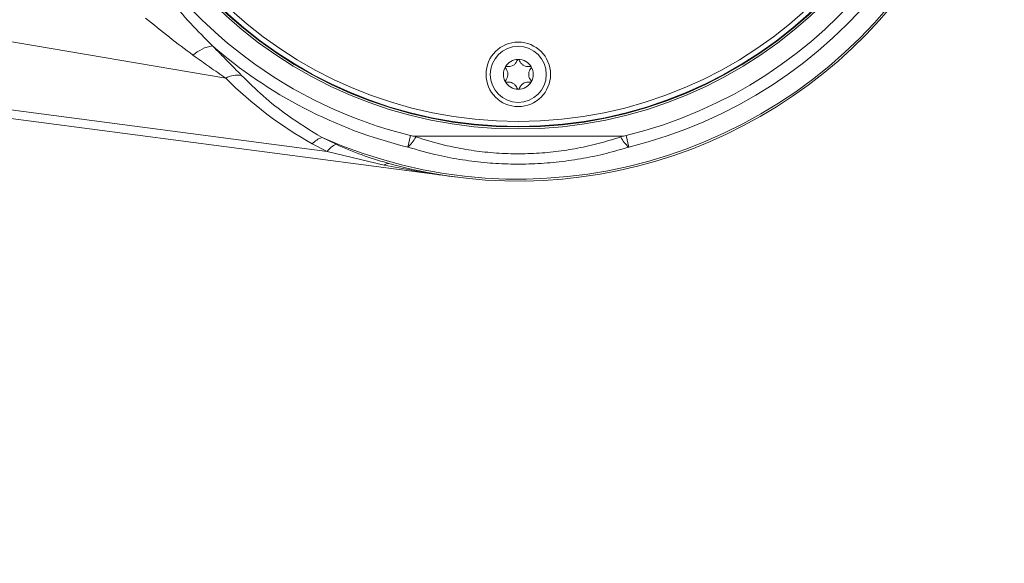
# Model space of a CAD drawing. Header units: millimetres. Extents: x 0 to 8410, y 0 to 5940.
# Tile 238 of 256: x 6174 to 6373, y 3633 to 3742. Entities that reach past the tile are written whole.
import ezdxf

# ---------------------------------------------------------------- set-up
doc = ezdxf.new("R2010")
doc.units = ezdxf.units.MM
doc.header["$LTSCALE"] = 10
doc.styles.add('SLDTEXTSTYLE0', font='TXT', dxfattribs={"width": 0.605})
doc.dimstyles.new('SLDDIMSTYLE0', dxfattribs={"dimtxt": 50, "dimasz": 50, "dimexe": 0, "dimexo": 0.0625, "dimgap": 12.5, "dimtad": 1, "dimtoh": 1, "dimdec": 1, "dimrnd": 1e-09, "dimzin": 12, "dimdsep": 46, "dimtxsty": 'SLDTEXTSTYLE0', "dimsah": 1, "dimcen": 0.09, "dimadec": 0, "dimazin": 0, "dimtfac": 1, "dimtofl": 0, "dimtmove": 0, "dimatfit": 3, "dimfxl": 0, "dimfrac": 2, "dimtolj": 1, "dimtzin": 12, "dimarcsym": 0})

# ---------------------------------------------------------------- blocks, each defined once
blk = doc.blocks.new('*D6')
at = {"color": 7, "linetype": 'Continuous', "lineweight": 0}
for p, q in [((5314.72, 3632.57), (5314.72, 4122.01)), ((6274.72, 3807.57), (6274.72, 4122.01)), ((6274.72, 4107.01), (5314.72, 4107.01))]:
    blk.add_line(p, q, dxfattribs=at)
for points in [[(5314.72, 4107.01), (5364.72, 4099.51), (5364.72, 4114.51)], [(6274.72, 4107.01), (6224.72, 4114.51), (6224.72, 4099.51)]]:
    blk.add_solid(points, dxfattribs=at)
at = {"color": 7, "linetype": 'Continuous', "lineweight": 0, "insert": (5737.44, 4171.46), "char_height": 50, "attachment_point": 1, "style": 'SLDTEXTSTYLE0'}
blk.add_mtext('960', dxfattribs=at)

msp = doc.modelspace()

# ---------------------------------------------------------------- linework, layer by layer
at = {"color": 8, "linetype": 'Continuous', "lineweight": 0}
for p, q in [((6215.723216, 3730.309014), (6148.189487, 3741.756896)), ((6106.232072, 3732.623714), (6236.190786, 3715.543493)), ((6252.42334, 3716.427829), (6252.990127, 3718.744322)), ((6296.459245, 3718.744322), (6297.026033, 3716.427829)), ((6236.190786, 3715.543493), (6233.190976, 3717.084695)), ((6235.146013, 3718.35456), (6237.979395, 3716.982681)), ((6254.475877, 3718.615499), (6254.032212, 3718.484305)), ((6295.41716, 3718.484305), (6294.973496, 3718.615499)), ((6247.698376, 3712.753492), (6236.190786, 3715.543493))]:
    msp.add_line(p, q, dxfattribs=at)
at = {"color": 7, "linetype": 'Continuous', "lineweight": 0}
for p, q in [((6261.954556, 3710.410343), (6106.475008, 3730.844718)), ((6253.96768, 3718.619164), (6254.475877, 3718.615499)), ((6254.475877, 3718.615499), (6294.973496, 3718.615499)), ((6294.973496, 3718.615499), (6295.481693, 3718.619164)), ((6248.224539, 3713.242872), (6248.642438, 3713.109335))]:
    msp.add_line(p, q, dxfattribs=at)
for centre, radius in [((6274.724686, 3807.574759), 87.5), ((6274.724686, 3807.574759), 87), ((6274.724686, 3807.574759), 86), ((6274.724686, 3731.074759), 6.5), ((6274.724686, 3731.074759), 5.65)]:
    msp.add_circle(centre, radius, dxfattribs=at)
at = {"color": 8, "linetype": 'Continuous', "lineweight": 0}
msp.add_circle((6274.724686, 3807.574759), 87.1, dxfattribs=at)
at = {"color": 7, "linetype": 'Continuous', "lineweight": 0}
for centre, radius, start, end in [((6274.724686, 3807.574759), 98, 254.56497697, 112.64822327), ((6274.724686, 3807.574759), 91.450739, 283.74871553, 76.25128447), ((6274.724686, 3807.574759), 91.450739, 209.79642461, 256.25128447), ((6274.724686, 3731.074759), 3, 150, 210), ((6274.724686, 3731.074759), 3, 90, 150), ((6274.724686, 3731.074759), 3, 30, 90), ((6274.724686, 3731.074759), 3, 330, 30), ((6274.724686, 3731.074759), 3, 210, 270), ((6274.724686, 3731.074759), 3, 270, 330), ((6254.032212, 3723.003386), 4.384697, 256.25128447, 269.15670466), ((6295.41716, 3723.003386), 4.384697, 270.84329534, 283.74871553)]:
    msp.add_arc(centre, radius, start, end, dxfattribs=at)
at = {"color": 8, "linetype": 'Continuous', "lineweight": 0}
for centre, radius, start, end in [((6274.724686, 3807.574759), 97.604894, 246.07760768, 122.74227267), ((6274.724686, 3807.574759), 93.835564, 283.74871553, 76.25128447), ((6214.202346, 3729.396624), 7.509437, 98.54496105, 132.49201019), ((6274.724686, 3807.574759), 93.835564, 228.93810705, 256.25128447), ((6218.136856, 3725.893336), 5.032282, 81.09550908, 118.66131619), ((6236.493663, 3714.139885), 4.424889, 107.73177707, 138.27850284), ((6239.49644, 3713.266285), 4.014103, 112.20544057, 145.43772712), ((6248.971371, 3720.786041), 5.559686, 308.38136438, 335.54334674), ((6268.626763, 3725.550973), 16.215385, 205.30795924, 205.83622171), ((6280.82261, 3725.550973), 16.215385, 334.16377829, 334.69204076), ((6300.478002, 3720.786041), 5.559686, 204.45665326, 231.61863562), ((6248.505923, 3712.041282), 1.076743, 82.71612246, 138.58954016)]:
    msp.add_arc(centre, radius, start, end, dxfattribs=at)
msp.add_ellipse((6271.989166, 3790.544785), major_axis=(13.227405, 82.347185), ratio=0.9638262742, start_param=2.5323479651, end_param=2.8035846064, dxfattribs=at)
for points, knots in [([(6204.341785, 3746.201971), (6205.743308, 3744.582203), (6208.557216, 3741.330111), (6211.572893, 3738.329034), (6213.086553, 3736.822703)], [0, 0, 0, 0, 0.49806970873, 1, 1, 1, 1]), ([(6209.129816, 3734.933869), (6207.536695, 3736.12619), (6204.332744, 3738.524085), (6201.170563, 3741.114429), (6199.580733, 3742.41676)], [0, 0, 0, 0, 0.4972363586, 1, 1, 1, 1]), ([(6213.086553, 3736.822703), (6214.087234, 3735.791216), (6216.101714, 3733.714722), (6217.973703, 3731.819001), (6218.915792, 3730.864968)], [0, 0, 0, 0, 0.4967441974, 1, 1, 1, 1]), ([(6215.723216, 3730.309014), (6214.648912, 3731.053974), (6212.490693, 3732.550559), (6210.253429, 3734.137077), (6209.129816, 3734.933869)], [0, 0, 0, 0, 0.4977734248, 1, 1, 1, 1]), ([(6218.915792, 3730.864968), (6220.341265, 3729.475314), (6223.204235, 3726.684284), (6228.530351, 3722.408299), (6232.770095, 3719.810401), (6235.146013, 3718.35456)], [0, 0, 0, 0, 0.3035875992, 0.6097361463, 1, 1, 1, 1]), ([(6237.979395, 3716.982681), (6239.714971, 3716.232462), (6243.06167, 3714.78582), (6246.546782, 3713.744278), (6248.224539, 3713.242872)], [0, 0, 0, 0, 0.5185933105, 1, 1, 1, 1]), ([(6254.032212, 3718.484305), (6255.944841, 3717.896378), (6259.245293, 3716.881846), (6264.136933, 3715.909548), (6268.608343, 3715.310408), (6273.191503, 3715.034809), (6277.787223, 3715.090241), (6282.300885, 3715.472027), (6286.740625, 3716.1627), (6291.137399, 3717.142646), (6293.990484, 3718.037057), (6295.41716, 3718.484305)], [0, 0, 0, 0, 0.14494109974, 0.25011196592, 0.35526661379, 0.46410539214, 0.57294073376, 0.67801528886, 0.78310289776, 0.89154126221, 1, 1, 1, 1]), ([(6297.026033, 3716.427829), (6295.521534, 3715.987035), (6292.512725, 3715.105503), (6287.817787, 3714.118094), (6283.00119, 3713.406945), (6278.115691, 3713.017928), (6273.241046, 3712.957111), (6268.36404, 3713.214311), (6263.489642, 3713.806795), (6258.113747, 3714.79634), (6254.488987, 3715.83559), (6252.42334, 3716.427829)], [0, 0, 0, 0, 0.1053573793, 0.2107015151, 0.3187262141, 0.4267407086, 0.5324027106, 0.6380665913, 0.7469134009, 0.8557731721, 1, 1, 1, 1]), ([(6261.954556, 3710.410343), (6261.933262, 3710.413144), (6261.091954, 3710.523805), (6256.321419, 3711.173246), (6251.602763, 3712.03798), (6247.698376, 3712.753492)], [0, 0, 0, 0, 0.00446117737, 0.17625499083, 1, 1, 1, 1])]:
    msp.add_open_spline(points, degree=3, knots=knots, dxfattribs=at)
at = {"color": 7, "linetype": 'Continuous', "lineweight": 0}
for points, knots in [([(6272.12661, 3732.574759), (6272.122858, 3732.56767), (6272.109169, 3732.541804), (6272.097178, 3732.491493), (6272.102144, 3732.427019), (6272.122643, 3732.37674), (6272.142458, 3732.351687), (6272.149109, 3732.343277)], [0, 0, 0, 0, 0.0950983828, 0.3469590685, 0.6016141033, 0.8662698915, 1, 1, 1, 1]), ([(6272.338329, 3732.671016), (6272.315598, 3732.673211), (6272.270029, 3732.677612), (6272.20342, 3732.654178), (6272.15455, 3732.616928), (6272.13425, 3732.586289), (6272.12661, 3732.574759)], [0, 0, 0, 0, 0.2819840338, 0.5652830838, 0.8364064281, 1, 1, 1, 1]), ([(6274.535466, 3733.939533), (6274.433514, 3733.719802), (6274.255933, 3733.33707), (6273.773701, 3732.922971), (6273.263694, 3732.689812), (6272.768731, 3732.612854), (6272.46821, 3732.653464), (6272.338329, 3732.671016)], [0, 0, 0, 0, 0.2664989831, 0.4641914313, 0.6623207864, 0.854059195, 1, 1, 1, 1]), ([(6274.724686, 3734.074759), (6274.716789, 3734.074472), (6274.687662, 3734.073415), (6274.638185, 3734.05877), (6274.58477, 3734.022325), (6274.551321, 3733.979398), (6274.539473, 3733.949609), (6274.535466, 3733.939533)], [0, 0, 0, 0, 0.0936956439, 0.3455648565, 0.6001831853, 0.8647692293, 1, 1, 1, 1]), ([(6274.913907, 3733.939533), (6274.904509, 3733.960199), (6274.885612, 3734.001754), (6274.832207, 3734.047742), (6274.775431, 3734.071604), (6274.738615, 3734.073893), (6274.724686, 3734.074759)], [0, 0, 0, 0, 0.2803575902, 0.5637459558, 0.8349540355, 1, 1, 1, 1]), ([(6277.111043, 3732.671016), (6276.869772, 3732.649443), (6276.449524, 3732.611867), (6275.849787, 3732.822446), (6275.392863, 3733.147546), (6275.078736, 3733.537717), (6274.963646, 3733.818279), (6274.913907, 3733.939533)], [0, 0, 0, 0, 0.2665011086, 0.4641933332, 0.6623224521, 0.8540609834, 1, 1, 1, 1]), ([(6277.322763, 3732.574759), (6277.318509, 3732.581539), (6277.302965, 3732.606313), (6277.265412, 3732.641851), (6277.2071, 3732.669802), (6277.153291, 3732.677206), (6277.12167, 3732.672573), (6277.111043, 3732.671016)], [0, 0, 0, 0, 0.0948904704, 0.3467524, 0.6014019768, 0.8660474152, 1, 1, 1, 1]), ([(6277.300264, 3732.343277), (6277.31352, 3732.361848), (6277.340107, 3732.399093), (6277.353135, 3732.468472), (6277.345325, 3732.529442), (6277.328935, 3732.562361), (6277.322763, 3732.574759)], [0, 0, 0, 0, 0.2817429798, 0.5650552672, 0.8361911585, 1, 1, 1, 1]), ([(6272.149109, 3732.343277), (6272.288419, 3732.14513), (6272.531079, 3731.799987), (6272.648593, 3731.175327), (6272.595522, 3730.617064), (6272.414692, 3730.149918), (6272.229256, 3729.909956), (6272.149109, 3729.806242)], [0, 0, 0, 0, 0.2664838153, 0.4641778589, 0.6623088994, 0.8540464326, 1, 1, 1, 1]), ([(6277.300264, 3729.806242), (6277.160953, 3730.004388), (6276.918294, 3730.349532), (6276.800779, 3730.974191), (6276.85385, 3731.532454), (6277.034681, 3731.9996), (6277.220116, 3732.239563), (6277.300264, 3732.343277)], [0, 0, 0, 0, 0.2664838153, 0.4641778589, 0.6623088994, 0.8540464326, 1, 1, 1, 1]), ([(6272.149109, 3729.806242), (6272.135852, 3729.787671), (6272.109266, 3729.750425), (6272.096238, 3729.681047), (6272.104047, 3729.620077), (6272.120437, 3729.587157), (6272.12661, 3729.574759)], [0, 0, 0, 0, 0.2817429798, 0.5650552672, 0.8361911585, 1, 1, 1, 1]), ([(6272.12661, 3729.574759), (6272.130864, 3729.56798), (6272.146408, 3729.543205), (6272.183961, 3729.507668), (6272.242273, 3729.479717), (6272.296081, 3729.472312), (6272.327703, 3729.476946), (6272.338329, 3729.478503)], [0, 0, 0, 0, 0.0948904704, 0.3467524, 0.6014019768, 0.8660474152, 1, 1, 1, 1]), ([(6272.338329, 3729.478503), (6272.579601, 3729.500076), (6272.999849, 3729.537652), (6273.599585, 3729.327073), (6274.05651, 3729.001973), (6274.370637, 3728.611802), (6274.485726, 3728.33124), (6274.535466, 3728.209985)], [0, 0, 0, 0, 0.2665011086, 0.4641933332, 0.6623224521, 0.8540609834, 1, 1, 1, 1]), ([(6274.913907, 3728.209985), (6275.015859, 3728.429717), (6275.19344, 3728.812449), (6275.675672, 3729.226547), (6276.185679, 3729.459707), (6276.680642, 3729.536665), (6276.981162, 3729.496054), (6277.111043, 3729.478503)], [0, 0, 0, 0, 0.26649898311, 0.46419143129, 0.66232078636, 0.85405919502, 1, 1, 1, 1]), ([(6277.111043, 3729.478503), (6277.133775, 3729.476308), (6277.179343, 3729.471907), (6277.245953, 3729.495341), (6277.294822, 3729.53259), (6277.315123, 3729.563229), (6277.322763, 3729.574759)], [0, 0, 0, 0, 0.2819840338, 0.5652830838, 0.8364064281, 1, 1, 1, 1]), ([(6277.322763, 3729.574759), (6277.326515, 3729.581849), (6277.340204, 3729.607714), (6277.352194, 3729.658025), (6277.347228, 3729.722499), (6277.326729, 3729.772779), (6277.306915, 3729.797832), (6277.300264, 3729.806242)], [0, 0, 0, 0, 0.09509838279, 0.34695906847, 0.60161410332, 0.86626989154, 1, 1, 1, 1]), ([(6274.535466, 3728.209985), (6274.544864, 3728.189319), (6274.563761, 3728.147764), (6274.617166, 3728.101777), (6274.673942, 3728.077914), (6274.710758, 3728.075625), (6274.724686, 3728.074759)], [0, 0, 0, 0, 0.2803575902, 0.5637459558, 0.8349540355, 1, 1, 1, 1]), ([(6274.724686, 3728.074759), (6274.732584, 3728.075046), (6274.76171, 3728.076104), (6274.811188, 3728.090749), (6274.864602, 3728.127193), (6274.898052, 3728.170121), (6274.909899, 3728.19991), (6274.913907, 3728.209985)], [0, 0, 0, 0, 0.0936956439, 0.3455648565, 0.6001831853, 0.8647692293, 1, 1, 1, 1])]:
    msp.add_open_spline(points, degree=3, knots=knots, dxfattribs=at)

# ---------------------------------------------------------------- dimensions: what is measured, and where the dimension line sits
dim = msp.add_linear_dim(base=(5314.724686, 4107.006598), p1=(6274.724686, 3807.574759), p2=(5314.724686, 3632.574759), dimstyle='SLDDIMSTYLE0', dxfattribs=at)
dim.commit()
dim.dimension.update_dxf_attribs({"geometry": '*D6', "text_midpoint": (5794.724686, 4107.006598), "dimtype": 160})

doc.saveas('drawing.dxf')
